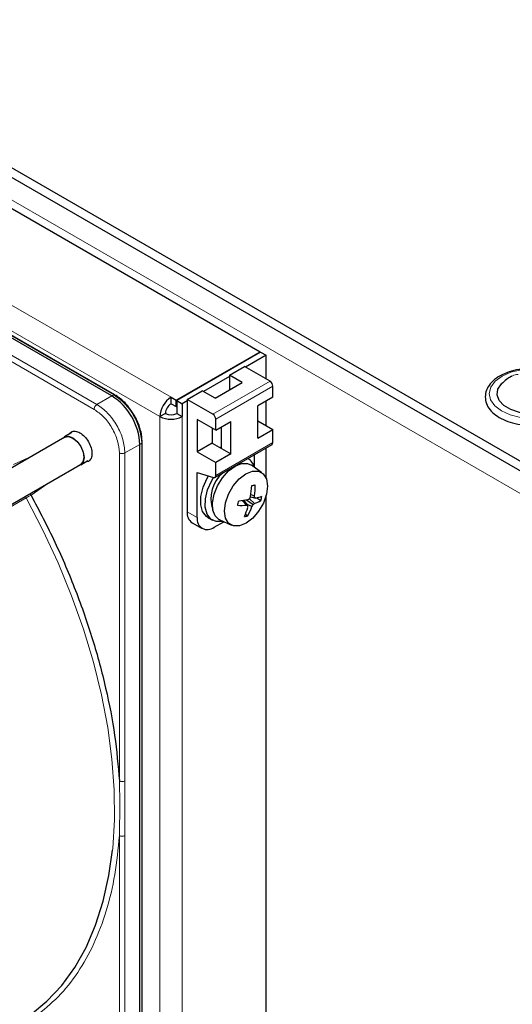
# Paper-space layout 'Blatt2' of a CAD drawing. Header units: millimetres. Extents: x 5 to 418, y 2 to 292.
# Tile 60 of 88: x 146 to 158, y 205 to 230. Entities that reach past the tile are written whole.
import ezdxf

# ---------------------------------------------------------------- set-up
doc = ezdxf.new("R2010")
doc.units = ezdxf.units.MM

psp = doc.layouts.new('Blatt2')

# ---------------------------------------------------------------- linework, layer by layer
at = {"color": 7, "linetype": 'Continuous', "lineweight": 25}
for p, q in [((115.787, 243.517), (161.325, 217.228)), ((115.787, 243.272), (161.325, 216.983)), ((116.155, 242.276), (151.906, 221.637)), ((148.16, 220.519), (132.59, 229.508)), ((148.238, 220.545), (132.668, 229.533)), ((149.785, 220.412), (151.906, 221.637)), ((151.92, 221.629), (149.799, 220.404)), ((152.062, 221.547), (151.539, 221.245)), ((151.906, 221.62), (151.906, 221.637)), ((151.92, 221.629), (152.062, 221.547)), ((152.062, 220.944), (152.062, 221.547)), ((151.131, 221.042), (151.511, 221.262)), ((152.159, 220.888), (151.511, 221.262)), ((151.131, 221.009), (150.476, 220.631)), ((151.452, 220.856), (151.131, 221.042)), ((151.131, 221.042), (151.131, 220.67)), ((150.769, 220.462), (151.452, 220.856)), ((152.229, 220.488), (152.229, 220.765)), ((148.238, 220.545), (148.239, 220.544)), ((149.658, 220.322), (149.658, 220.486)), ((149.658, 220.486), (149.785, 220.412)), ((150.067, 220.428), (150.447, 220.648)), ((150.769, 220.462), (150.447, 220.648)), ((152.229, 220.488), (151.849, 220.268)), ((149.658, 220.322), (149.785, 220.249)), ((149.785, 220.249), (149.785, 220.412)), ((149.785, 220.249), (149.799, 220.257)), ((149.799, 220.404), (149.941, 220.322)), ((149.799, 220.404), (149.799, 220.077)), ((150.067, 220.395), (149.941, 220.322)), ((149.941, 220.322), (149.941, 219.996)), ((150.067, 220.428), (150.067, 217.586)), ((150.715, 220.054), (150.067, 220.428)), ((151.849, 219.451), (151.849, 220.268)), ((152.062, 219.768), (152.062, 220.391)), ((149.516, 220.077), (149.375, 219.996)), ((149.799, 220.077), (149.941, 219.996)), ((150.785, 219.654), (150.319, 219.923)), ((150.319, 219.923), (150.319, 219.107)), ((150.699, 219.704), (150.699, 219.327)), ((150.785, 219.654), (150.785, 219.932)), ((150.785, 219.654), (151.166, 219.874)), ((150.933, 219.192), (150.933, 219.739)), ((151.166, 219.057), (151.166, 219.874)), ((151.849, 219.891), (152.229, 219.671)), ((146.969, 219.476), (143.55, 217.503)), ((147.148, 219.591), (146.964, 219.485)), ((148.926, 219.35), (148.92, 219.464)), ((151.849, 219.451), (152.229, 219.671)), ((152.229, 219.338), (152.229, 219.671)), ((148.867, 201.314), (148.867, 219.294)), ((148.928, 201.369), (148.928, 219.349)), ((150.699, 219.327), (150.319, 219.107)), ((150.699, 219.327), (150.933, 219.192)), ((150.765, 218.458), (152.209, 219.292)), ((150.9, 219.211), (150.933, 219.229)), ((152.062, 218.433), (152.062, 219.207)), ((150.319, 219.107), (150.785, 218.837)), ((151.166, 219.057), (150.785, 218.837)), ((150.933, 219.192), (151.166, 219.057)), ((151.763, 218.717), (151.763, 219.035)), ((143.951, 216.811), (147.369, 218.784)), ((147.428, 218.85), (147.369, 218.784)), ((147.374, 218.775), (147.557, 218.881)), ((150.785, 218.504), (150.785, 218.837)), ((151.337, 218.789), (151.377, 218.791)), ((151.604, 218.931), (151.594, 218.937)), ((151.955, 218.577), (151.688, 218.766)), ((150.319, 218.584), (150.731, 218.456)), ((150.319, 217.441), (150.319, 218.584)), ((151.661, 217.964), (151.8, 217.936)), ((151.664, 217.97), (151.772, 217.947)), ((151.673, 218.026), (151.767, 217.992)), ((152.062, 202.919), (152.062, 218.005)), ((151.455, 217.874), (151.566, 217.756)), ((151.486, 217.878), (151.598, 217.743)), ((151.559, 217.79), (151.703, 217.722)), ((151.562, 217.889), (151.73, 217.771)), ((151.639, 217.919), (151.767, 217.798)), ((151.826, 217.943), (151.924, 217.871)), ((151.537, 217.529), (151.595, 217.486)), ((150.191, 217.312), (150.443, 217.166)), ((150.591, 217.438), (150.704, 217.372)), ((150.743, 217.196), (150.987, 217.337)), ((150.889, 217.382), (151.186, 217.246))]:
    psp.add_line(p, q, dxfattribs=at)
at = {"color": 7, "linetype": 'Continuous', "lineweight": 18}
for p, q in [((160.476, 216.902), (116.636, 242.21)), ((114.161, 240.977), (149.658, 220.486)), ((113.878, 240.488), (149.375, 219.996)), ((132.641, 229.532), (148.212, 220.544)), ((147.784, 220.302), (140.596, 224.451)), ((147.713, 220.179), (140.526, 224.328)), ((150.715, 220.054), (152.159, 220.888)), ((150.785, 219.932), (152.229, 220.765)), ((148.16, 220.519), (147.784, 220.302)), ((148.212, 220.544), (148.16, 220.519)), ((149.375, 200.235), (149.375, 219.996)), ((149.941, 219.996), (149.941, 200.235)), ((148.491, 219.077), (148.867, 219.294)), ((148.867, 219.294), (148.914, 219.327)), ((148.914, 219.327), (148.914, 201.347)), ((150.785, 218.504), (152.229, 219.338)), ((145.67, 218.781), (146.137, 218.996)), ((148.35, 210.778), (148.35, 219.077)), ((148.491, 210.778), (148.491, 219.077)), ((146.54, 218.305), (146.117, 218.007)), ((145.994, 217.941), (143.961, 216.767)), ((150.319, 217.441), (150.067, 217.586)), ((148.35, 210.778), (148.359, 210.189)), ((148.359, 210.189), (148.35, 209.396)), ((148.35, 201.097), (148.35, 209.396)), ((148.491, 201.097), (148.491, 209.396))]:
    psp.add_line(p, q, dxfattribs=at)
at = {"color": 7, "linetype": 'Continuous', "lineweight": 18, "flags": 128}
for points in [[(158.489, 219.975), (158.23, 220.039), (158.008, 220.139), (157.839, 220.269), (157.733, 220.42), (157.699, 220.582), (157.739, 220.743), (157.85, 220.893), (158.023, 221.021), (158.249, 221.119), (158.51, 221.179)], [(148.177, 209.03), (148.182, 209.072), (148.226, 209.796), (148.219, 210.55), (148.163, 211.331), (148.056, 212.134), (147.899, 212.953), (147.694, 213.784), (147.442, 214.622), (147.144, 215.462), (146.802, 216.298), (146.418, 217.126), (145.994, 217.941)]]:
    psp.add_lwpolyline(points, dxfattribs=at)
at = {"color": 7, "linetype": 'Continuous', "lineweight": 25, "flags": 128}
for points in [[(159.395, 220.213), (159.193, 220.127), (158.958, 220.078), (158.708, 220.069), (158.464, 220.101), (158.245, 220.172), (158.07, 220.275), (157.952, 220.403), (157.901, 220.544), (157.921, 220.689), (158.011, 220.824), (158.014, 220.826)], [(146.924, 219.451), (146.967, 219.487), (147.063, 219.503), (147.174, 219.462), (147.284, 219.37), (147.377, 219.242), (147.438, 219.097), (147.459, 218.957), (147.434, 218.843), (147.37, 218.773), (147.324, 218.758)], [(146.969, 219.476), (146.972, 219.478), (147.065, 219.494), (147.174, 219.454), (147.282, 219.364), (147.372, 219.239), (147.432, 219.098), (147.451, 218.961), (147.428, 218.85)], [(148.928, 219.351), (148.928, 219.351), (148.928, 219.349)], [(150.889, 217.382), (150.877, 217.388), (150.774, 217.482), (150.714, 217.629), (150.703, 217.818), (150.743, 218.03), (150.829, 218.247), (150.954, 218.45), (151.107, 218.62), (151.274, 218.744), (151.44, 218.808)], [(151.44, 218.808), (151.591, 218.809), (151.688, 218.766)], [(150.591, 217.438), (150.549, 217.466), (150.455, 217.591), (150.409, 217.766), (150.413, 217.978), (150.469, 218.209), (150.57, 218.441), (150.602, 218.496)], [(150.974, 217.343), (150.959, 217.34), (150.796, 217.338), (150.663, 217.401), (150.569, 217.526), (150.522, 217.701), (150.526, 217.913), (150.582, 218.144), (150.684, 218.376), (150.731, 218.456)], [(150.731, 218.456), (150.742, 218.454), (150.753, 218.454), (150.762, 218.457), (150.77, 218.462), (150.777, 218.47), (150.782, 218.48), (150.785, 218.491), (150.785, 218.504)], [(151.716, 218.618), (151.868, 218.617), (151.989, 218.548), (152.067, 218.418), (152.094, 218.24), (152.068, 218.03), (151.991, 217.81), (151.871, 217.601), (151.72, 217.424), (151.552, 217.296), (151.383, 217.229), (151.231, 217.23), (151.11, 217.298), (151.033, 217.428), (151.005, 217.607), (151.032, 217.816), (151.108, 218.036), (151.228, 218.245), (151.38, 218.423), (151.548, 218.551), (151.716, 218.618)], [(146.105, 204.865), (146.518, 205.206), (146.892, 205.605), (147.223, 206.06), (147.51, 206.569), (147.75, 207.128), (147.943, 207.734), (148.087, 208.383), (148.177, 209.03)]]:
    psp.add_lwpolyline(points, dxfattribs=at)
at = {"color": 7, "linetype": 'Continuous', "lineweight": 25}
for centre, radius, start, end in [((152.076, 220.758), 0.154, 2.6055, 57.3945), ((147.332, 219.224), 1.537, 2.6055, 57.3945), ((149.989, 219.968), 0.615, 122.6055, 177.3945), ((149.823, 220.063), 0.307, 122.6055, 177.3945), ((149.658, 220.542), 0.615, 242.6097, 297.3903), ((149.658, 220.35), 0.307, 242.6097, 297.3903), ((150.632, 219.925), 0.154, 2.6055, 57.3945), ((152.179, 219.333), 0.0505, 305.8477, 5.4645), ((151.414, 218.623), 0.362, 14.2224, 60.1557), ((151.512, 217.923), 0.849, 129.5946, 199.5558), ((149.091, 218.424), 2.612, 349.9952, 356.1638), ((151.243, 220.67), 2.463, 280.6477, 282.6622), ((150.184, 218.216), 1.599, 351.9238, 1.8101), ((149.403, 218.967), 2.471, 334.9146, 336.2085), ((150.534, 217.839), 1.242, 4.9746, 7.0642), ((151.506, 219.122), 1.222, 283.9331, 291.371), ((150.479, 218.278), 1.502, 344.2888, 348.7492), ((149.105, 218.347), 2.314, 345.0719, 347.9661), ((151.418, 219.196), 1.447, 266.9456, 275.8527), ((150.973, 221.724), 3.88, 275.8577, 279.2961), ((152.171, 219.261), 1.622, 248.1092, 249.3392), ((150.434, 218.157), 1.341, 329.9755, 341.0955), ((149.734, 217.693), 1.866, 0.243, 1.5546), ((150.439, 219.888), 2.306, 300.1957, 301.393), ((150.272, 218.557), 1.657, 329.7567, 331.6777), ((151.046, 218.754), 1.198, 304.8147, 307.0182), ((151.567, 218.432), 0.665, 287.5228, 302.4942), ((150.465, 214.294), 3.879, 69.8583, 70.304), ((150.352, 217.55), 0.288, 172.7442, 235.9436), ((149.862, 218.23), 1.816, 335.176, 343.0394), ((151.347, 218.474), 1.019, 279.2208, 284.0891), ((150.577, 217.399), 0.262, 170.786, 309.2033)]:
    psp.add_arc(centre, radius, start, end, dxfattribs=at)
at = {"color": 7, "linetype": 'Continuous', "lineweight": 18}
for centre, radius, start, end in [((148.226, 220.52), 0.0279, 64.1059, 120.3461), ((147.389, 219.257), 1.527, 2.6055, 57.3945), ((148.901, 219.351), 0.0279, 299.6454, 355.8931), ((146.133, 218.018), 0.159, 193.2737, 209.0877), ((147.291, 215.696), 2.592, 116.9222, 120.0039), ((146.015, 217.944), 0.12, 31.5875, 54.7451)]:
    psp.add_arc(centre, radius, start, end, dxfattribs=at)
at = {"color": 7, "linetype": 'Continuous', "lineweight": 25}
for points, knots in [([(158.881, 221.21), (158.827, 221.213), (158.684, 221.222), (158.449, 221.195), (158.194, 221.132), (157.969, 221.033), (157.787, 220.902), (157.662, 220.75), (157.597, 220.582), (157.596, 220.41), (157.659, 220.243), (157.778, 220.095), (157.948, 219.968), (158.165, 219.866), (158.415, 219.8), (158.616, 219.77), (158.728, 219.773), (158.749, 219.774)], [0, 0, 0, 0, 0.043154, 0.116928, 0.190892, 0.265257, 0.340201, 0.415381, 0.481535, 0.551816, 0.620424, 0.689652, 0.761535, 0.835217, 0.909194, 0.983004, 1, 1, 1, 1]), ([(158.262, 221.017), (158.219, 220.991), (158.13, 220.936), (158.052, 220.863), (158.012, 220.824)], [0, 0, 0, 0, 0.473066, 1, 1, 1, 1]), ([(148.727, 220.03), (148.682, 220.101), (148.618, 220.201), (148.508, 220.329), (148.411, 220.423), (148.315, 220.5), (148.256, 220.532), (148.238, 220.542)], [0, 0, 0, 0, 0.332049, 0.465023, 0.682007, 0.90111, 1, 1, 1, 1]), ([(148.92, 219.464), (148.919, 219.474), (148.917, 219.531), (148.891, 219.636), (148.848, 219.779), (148.793, 219.91), (148.747, 219.994), (148.727, 220.03)], [0, 0, 0, 0, 0.0574561, 0.3187987, 0.5412481, 0.8062647, 1, 1, 1, 1]), ([(147.097, 219.562), (147.109, 219.579), (147.142, 219.625), (147.234, 219.639), (147.313, 219.605), (147.352, 219.587)], [0, 0, 0, 0, 0.233945, 0.616972, 1, 1, 1, 1]), ([(147.352, 219.587), (147.392, 219.559), (147.472, 219.503), (147.573, 219.363), (147.641, 219.208), (147.665, 219.056), (147.64, 218.934), (147.584, 218.859), (147.528, 218.854), (147.507, 218.852)], [0, 0, 0, 0, 0.1512567, 0.3025135, 0.4537702, 0.6050269, 0.7562836, 0.9075404, 1, 1, 1, 1]), ([(146.117, 218.007), (146.324, 217.613), (146.739, 216.821), (147.257, 215.595), (147.69, 214.358), (148.019, 213.128), (148.252, 211.924), (148.317, 211.159), (148.35, 210.778)], [0, 0, 0, 0, 0.165419, 0.332172, 0.5, 0.667816, 0.834575, 1, 1, 1, 1])]:
    psp.add_open_spline(points, degree=3, knots=knots, dxfattribs=at)
at = {"color": 7, "linetype": 'Continuous', "lineweight": 18}
for points, knots in [([(158.264, 221.013), (158.27, 221.018), (158.317, 221.055), (158.379, 221.061), (158.433, 221.065)], [0, 0, 0, 0, 0.144336, 1, 1, 1, 1]), ([(148.35, 219.077), (148.34, 219.179), (148.321, 219.383), (148.174, 219.71), (147.963, 220.002), (147.797, 220.12), (147.713, 220.179)], [0, 0, 0, 0, 0.25, 0.5, 0.75, 1, 1, 1, 1]), ([(148.491, 209.396), (148.491, 209.547), (148.49, 209.777), (148.49, 210.086), (148.49, 210.396), (148.491, 210.626), (148.491, 210.778)], [0, 0, 0, 0, 0.328002, 0.499943, 0.671978, 1, 1, 1, 1]), ([(148.35, 209.396), (148.318, 209.062), (148.255, 208.392), (148.034, 207.48), (147.722, 206.648), (147.311, 205.92), (146.82, 205.296), (146.425, 204.979), (146.228, 204.821)], [0, 0, 0, 0, 0.16549, 0.332238, 0.5, 0.66775, 0.834504, 1, 1, 1, 1])]:
    psp.add_open_spline(points, degree=3, knots=knots, dxfattribs=at)
for points in [[(147.713, 220.179), (147.714, 220.191), (147.716, 220.213), (147.733, 220.25), (147.756, 220.282), (147.775, 220.295), (147.784, 220.302)], [(147.784, 220.302), (147.876, 220.236), (148.062, 220.104), (148.295, 219.781), (148.459, 219.416), (148.48, 219.19), (148.491, 219.077)], [(148.491, 219.077), (148.48, 219.072), (148.46, 219.063), (148.42, 219.059), (148.38, 219.063), (148.36, 219.072), (148.35, 219.077)], [(148.35, 210.778), (148.36, 210.773), (148.38, 210.763), (148.42, 210.759), (148.46, 210.763), (148.48, 210.773), (148.491, 210.778)], [(148.491, 209.396), (148.48, 209.391), (148.46, 209.382), (148.42, 209.378), (148.38, 209.382), (148.36, 209.392), (148.35, 209.396)]]:
    psp.add_open_spline(points, degree=3, dxfattribs=at)

doc.saveas('drawing.dxf')
